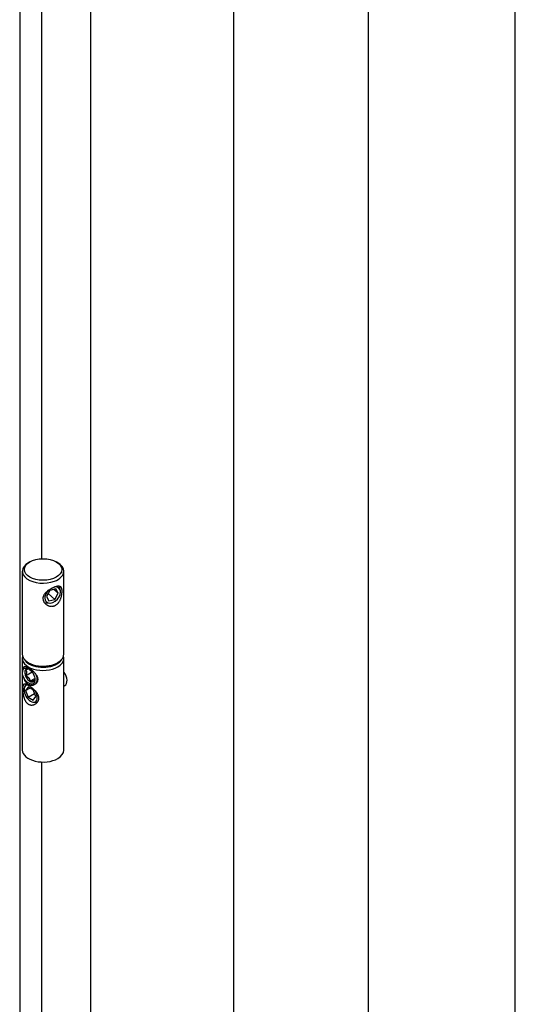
# Model space of a CAD drawing. Header units: millimetres. Extents: x -6500 to 4200, y 0 to 5940.
# Tile 153 of 157: x 3299 to 3490, y 2243 to 2623. Entities that reach past the tile are written whole.
import ezdxf

# ---------------------------------------------------------------- set-up
doc = ezdxf.new("R2010")
doc.units = ezdxf.units.MM
doc.layers.add('152', color=250, linetype='Continuous')

msp = doc.modelspace()

# ---------------------------------------------------------------- linework, layer by layer
at = {"layer": '152', "linetype": 'Continuous', "lineweight": -3}
for p, q in [((3490.41, 1889.9), (3490.41, 3353.07)), ((3433.84, 1857.24), (3433.84, 3320.41)), ((3381.8, 1887.29), (3381.8, 3289.05)), ((3299.21, 3240.06), (3299.21, 1915.38)), ((3307.7, 2415.28), (3307.7, 2790.85)), ((3303.14, 2414.08), (3302.58, 2413.75)), ((3313.89, 2413.75), (3313.32, 2414.08)), ((3300.23, 2410.48), (3300.23, 2378.48)), ((3316.23, 2378.48), (3316.23, 2410.48)), ((3314.91, 2402.92), (3314.7, 2404.05)), ((3310.89, 2403.1), (3309.5, 2400.77)), ((3309.5, 2400.77), (3310.41, 2399.03)), ((3312.72, 2399.62), (3310.17, 2401.89)), ((3313.2, 2403.69), (3310.89, 2403.1)), ((3314.11, 2401.96), (3312.39, 2403.49)), ((3312.72, 2399.62), (3314.11, 2401.96)), ((3314.11, 2401.96), (3313.2, 2403.69)), ((3309.54, 2398.24), (3310.69, 2398.17)), ((3310.41, 2399.03), (3312.72, 2399.62)), ((3300.23, 2378.48), (3300.23, 2378.48)), ((3300.23, 2376.85), (3300.23, 2341.51)), ((3302.58, 2375.21), (3303.14, 2374.89)), ((3313.32, 2374.89), (3313.89, 2375.21)), ((3316.23, 2341.51), (3316.23, 2376.85)), ((3300.32, 2372.14), (3300.29, 2371.61)), ((3301.47, 2370.18), (3303.99, 2371.63)), ((3301.72, 2367.06), (3301.11, 2365.84)), ((3302.84, 2367.2), (3303.31, 2366.95)), ((3303.17, 2368.07), (3305.06, 2369.16)), ((3316.23, 2366.11), (3316.66, 2366.36)), ((3316.66, 2366.36), (3316.66, 2366.36)), ((3302.45, 2365.82), (3301.47, 2364.42)), ((3301.47, 2364.42), (3303.16, 2365.4)), ((3301.47, 2364.42), (3302.45, 2361.9)), ((3304.4, 2364.69), (3302.45, 2365.82)), ((3302.45, 2361.9), (3304.93, 2363.33)), ((3305.38, 2362.16), (3304.4, 2364.69)), ((3304.4, 2360.77), (3305.38, 2362.16)), ((3302.45, 2361.9), (3304.4, 2360.77)), ((3304.47, 2360.01), (3305.84, 2359.93)), ((3300.23, 2341.51), (3300.23, 2341.51)), ((3307.7, 2173.6), (3307.7, 2336.91))]:
    msp.add_line(p, q, dxfattribs=at)
for centre, major_axis in [((3308.23, 2411.14), (-7.2, 0)), ((3302.69, 2370.05), (1.7, -2.94))]:
    msp.add_ellipse(centre, major_axis=major_axis, ratio=0.57735, dxfattribs=at)
for centre, major_axis, ratio, start_param, end_param in [((3308.23, 2410.48), (8, 0), 0.57735, 2.356161, 5.288348), ((3308.23, 2410.48), (8, 0), 0.57735, 0, 0.785465), ((3308.23, 2410.48), (8, 0), 0.57735, 5.288348, 6.283185), ((3311.94, 2401.31), (-2.39, -2.69), 0.684772, 0, 3.747007), ((3311.07, 2402.09), (-2.92, -3.29), 0.684772, 2.652455, 2.844781), ((3311.94, 2401.31), (-2.39, -2.69), 0.684772, 4.653455, 6.283185), ((3311.07, 2402.09), (-2.92, -3.29), 0.684772, 0.208688, 0.489175), ((3308.23, 2376.85), (8, 0), 0.57735, 2.963796, 5.497785), ((3308.23, 2378.48), (-8, 0), 0.57735, 0, 2.146756), ((3308.23, 2378.48), (-8, 0), 0.57735, 2.146755, 3.141657), ((3308.23, 2376.85), (8, 0), 0.57735, 0, 0.177795), ((3303.14, 2370.31), (2, -3.46), 0.57735, 3.141492, 3.866219), ((3308.23, 2377.82), (-7.6, 0), 0.57735, 0.292562, 2.356194), ((3308.23, 2377.82), (7.2, 0), 0.57735, 3.926957, 5.288346), ((3308.23, 2377.82), (7.2, 0), 0.57735, 5.288346, 5.497851), ((3308.23, 2377.82), (-7.6, 0), 0.57735, 2.356194, 2.84903), ((3308.23, 2376.85), (8, 0), 0.57735, 5.497788, 6.283185), ((3303.14, 2370.31), (1.4, -2.42), 0.57735, 2.532219, 5.497785), ((3303.14, 2370.31), (2, -3.46), 0.57735, 0.130569, 1.302775), ((3314.68, 2369.79), (1.98, -3.43), 0.57735, 0, 1.769013), ((3303.43, 2363.29), (-1.8, 3.12), 0.57735, 0, 4.680383), ((3303.43, 2363.29), (-1.8, 3.12), 0.57735, 5.938498, 6.283185), ((3303.14, 2370.31), (1.4, -2.42), 0.57735, 5.497785, 6.283185), ((3303.14, 2370.31), (1.4, -2.42), 0.57735, 0, 0.609374), ((3308.23, 2341.51), (-8, 0), 0.57735, 0, 2.356193), ((3308.23, 2341.51), (-8, 0), 0.57735, 2.356195, 3.141691)]:
    msp.add_ellipse(centre, major_axis=major_axis, ratio=ratio, start_param=start_param, end_param=end_param, dxfattribs=at)
for points, knots in [([(3326.59, 3257.18), (3326.59, 3251.77), (3326.59, 3242.13), (3326.59, 3229.43), (3326.59, 3219.58), (3326.59, 3211.31), (3326.59, 3203.4), (3326.59, 3195.37), (3326.59, 3187.28), (3326.59, 3164.9), (3326.59, 3114.91), (3326.59, 3013.49), (3326.59, 2832.38), (3326.59, 2558.55), (3326.59, 2284.72), (3326.59, 2083.74), (3326.59, 2002.69), (3326.59, 1972.83), (3326.59, 1964.07), (3326.59, 1954.76), (3326.59, 1943.01), (3326.59, 1926.91), (3326.59, 1914.46), (3326.59, 1907.38)], [0, 0, 0, 0, 0.012026, 0.021426, 0.028208, 0.033935, 0.039797, 0.045781, 0.051783, 0.057786, 0.095516, 0.162891, 0.283203, 0.498047, 0.771484, 0.891797, 0.944734, 0.951636, 0.958154, 0.964208, 0.972329, 0.984259, 1, 1, 1, 1]), ([(3312.59, 2397.14), (3312.47, 2397.09), (3312.34, 2397.06), (3312.09, 2397), (3311.96, 2396.97), (3311.7, 2396.95), (3311.57, 2396.94), (3311.41, 2396.94), (3311.38, 2396.94), (3311.32, 2396.95), (3311.22, 2396.95), (3311.12, 2396.96), (3310.93, 2396.99), (3310.81, 2397.02), (3310.56, 2397.08), (3310.44, 2397.12), (3310.29, 2397.18), (3310.26, 2397.19), (3310.2, 2397.22), (3310.11, 2397.25), (3310.02, 2397.3), (3309.85, 2397.39), (3309.74, 2397.45), (3309.53, 2397.59), (3309.43, 2397.67), (3309.28, 2397.79), (3309.23, 2397.83), (3309.16, 2397.89), (3309.14, 2397.92), (3309.09, 2397.96), (3309.07, 2397.98), (3308.96, 2398.1), (3308.88, 2398.19), (3308.72, 2398.39), (3308.65, 2398.49), (3308.53, 2398.7), (3308.47, 2398.81), (3308.4, 2398.95), (3308.39, 2398.98), (3308.37, 2399.04), (3308.34, 2399.12), (3308.31, 2399.21), (3308.25, 2399.38), (3308.23, 2399.5), (3308.19, 2399.74), (3308.18, 2399.86), (3308.18, 2400.04), (3308.18, 2400.1), (3308.19, 2400.19), (3308.19, 2400.22), (3308.2, 2400.28), (3308.2, 2400.31), (3308.22, 2400.46), (3308.25, 2400.57), (3308.32, 2400.81), (3308.36, 2400.92), (3308.42, 2401.07), (3308.44, 2401.09), (3308.46, 2401.15), (3308.48, 2401.18), (3308.52, 2401.26), (3308.55, 2401.32), (3308.65, 2401.48), (3308.72, 2401.59), (3308.87, 2401.8), (3308.95, 2401.91), (3309.06, 2402.03), (3309.09, 2402.06), (3309.13, 2402.11), (3309.15, 2402.13), (3309.22, 2402.21), (3309.27, 2402.26), (3309.42, 2402.4), (3309.52, 2402.5), (3309.73, 2402.68), (3309.84, 2402.77), (3310.01, 2402.9), (3310.07, 2402.95), (3310.16, 2403.01), (3310.19, 2403.03), (3310.25, 2403.08), (3310.28, 2403.1), (3310.43, 2403.2), (3310.55, 2403.28), (3310.8, 2403.44), (3310.92, 2403.52), (3311.17, 2403.66), (3311.3, 2403.73), (3311.49, 2403.83), (3311.56, 2403.87), (3311.69, 2403.93), (3311.75, 2403.97), (3311.95, 2404.06), (3312.2, 2404.17), (3312.45, 2404.27), (3312.64, 2404.34), (3312.7, 2404.37), (3312.79, 2404.4), (3312.82, 2404.41), (3312.88, 2404.43), (3312.91, 2404.44), (3313.06, 2404.49), (3313.18, 2404.52), (3313.4, 2404.58), (3313.51, 2404.6), (3313.66, 2404.63), (3313.71, 2404.64), (3313.79, 2404.65), (3313.82, 2404.66), (3313.86, 2404.66), (3313.89, 2404.67), (3314.01, 2404.68), (3314.1, 2404.68), (3314.28, 2404.69), (3314.36, 2404.68), (3314.48, 2404.67), (3314.51, 2404.66), (3314.57, 2404.65), (3314.59, 2404.65), (3314.62, 2404.64), (3314.64, 2404.64), (3314.73, 2404.61), (3314.79, 2404.59), (3314.92, 2404.53), (3314.97, 2404.49), (3315.08, 2404.41), (3315.12, 2404.37), (3315.18, 2404.3), (3315.19, 2404.29), (3315.21, 2404.26), (3315.24, 2404.22), (3315.27, 2404.18), (3315.33, 2404.08), (3315.36, 2404.01), (3315.42, 2403.87), (3315.44, 2403.79), (3315.48, 2403.66), (3315.49, 2403.61), (3315.5, 2403.54), (3315.5, 2403.52), (3315.51, 2403.47), (3315.52, 2403.45), (3315.53, 2403.32), (3315.54, 2403.22), (3315.56, 2403), (3315.56, 2402.89), (3315.56, 2402.65), (3315.56, 2402.52), (3315.55, 2402.36), (3315.55, 2402.33), (3315.54, 2402.26), (3315.54, 2402.17), (3315.53, 2402.06), (3315.51, 2401.86), (3315.49, 2401.73), (3315.45, 2401.45), (3315.42, 2401.31), (3315.36, 2401.02), (3315.33, 2400.88), (3315.26, 2400.59), (3315.22, 2400.45), (3315.13, 2400.17), (3315.08, 2400.03), (3314.98, 2399.76), (3314.92, 2399.62), (3314.8, 2399.35), (3314.74, 2399.22), (3314.6, 2398.97), (3314.53, 2398.84), (3314.41, 2398.66), (3314.37, 2398.6), (3314.28, 2398.48), (3314.24, 2398.43), (3314.11, 2398.26), (3314.02, 2398.15), (3313.83, 2397.95), (3313.73, 2397.85), (3313.52, 2397.68), (3313.42, 2397.59), (3313.28, 2397.49), (3313.25, 2397.48), (3313.19, 2397.44), (3313.1, 2397.38), (3312.96, 2397.3), (3312.84, 2397.24), (3312.75, 2397.2), (3312.7, 2397.18), (3312.65, 2397.16), (3312.62, 2397.15), (3312.61, 2397.15), (3312.6, 2397.14), (3312.59, 2397.14)], [0, 0, 0, 0, 0.015625, 0.015625, 0.03125, 0.03125, 0.046875, 0.046875, 0.050781, 0.050781, 0.054687, 0.0625, 0.0625, 0.078125, 0.078125, 0.09375, 0.09375, 0.097656, 0.097656, 0.101562, 0.109375, 0.109375, 0.125, 0.125, 0.140625, 0.140625, 0.148437, 0.148437, 0.152344, 0.152344, 0.15625, 0.15625, 0.171875, 0.171875, 0.1875, 0.1875, 0.203125, 0.203125, 0.207031, 0.207031, 0.210937, 0.21875, 0.21875, 0.234375, 0.234375, 0.25, 0.25, 0.257812, 0.257812, 0.261719, 0.261719, 0.265625, 0.265625, 0.28125, 0.28125, 0.296875, 0.296875, 0.300781, 0.300781, 0.304687, 0.304687, 0.3125, 0.3125, 0.328125, 0.328125, 0.34375, 0.34375, 0.347656, 0.347656, 0.351562, 0.351562, 0.359375, 0.359375, 0.375, 0.375, 0.390625, 0.390625, 0.398437, 0.398437, 0.402344, 0.402344, 0.40625, 0.40625, 0.421875, 0.421875, 0.4375, 0.4375, 0.453125, 0.453125, 0.460937, 0.460937, 0.46875, 0.46875, 0.484375, 0.5, 0.5, 0.507812, 0.507812, 0.511719, 0.511719, 0.515625, 0.515625, 0.53125, 0.53125, 0.546875, 0.546875, 0.554687, 0.554687, 0.558594, 0.558594, 0.5625, 0.5625, 0.578125, 0.578125, 0.59375, 0.59375, 0.601562, 0.601562, 0.605469, 0.605469, 0.609375, 0.609375, 0.625, 0.625, 0.640625, 0.640625, 0.65625, 0.65625, 0.660156, 0.660156, 0.664062, 0.671875, 0.671875, 0.6875, 0.6875, 0.703125, 0.703125, 0.710937, 0.710937, 0.714844, 0.714844, 0.71875, 0.71875, 0.734375, 0.734375, 0.75, 0.75, 0.765625, 0.765625, 0.769531, 0.769531, 0.773437, 0.78125, 0.78125, 0.796875, 0.796875, 0.8125, 0.8125, 0.828125, 0.828125, 0.84375, 0.84375, 0.859375, 0.859375, 0.875, 0.875, 0.890625, 0.890625, 0.90625, 0.90625, 0.914062, 0.914062, 0.921875, 0.921875, 0.9375, 0.9375, 0.953125, 0.953125, 0.96875, 0.96875, 0.972656, 0.972656, 0.976562, 0.984375, 0.992187, 0.992187, 0.996094, 0.998047, 0.999023, 0.999023, 1, 1, 1, 1]), ([(3300.64, 2373.24), (3300.65, 2373.26), (3300.66, 2373.29), (3300.69, 2373.36), (3300.71, 2373.41), (3300.75, 2373.47), (3300.75, 2373.48), (3300.77, 2373.5), (3300.78, 2373.51), (3300.8, 2373.54), (3300.81, 2373.56), (3300.87, 2373.61), (3300.9, 2373.64), (3300.98, 2373.68), (3301.02, 2373.7), (3301.09, 2373.72), (3301.12, 2373.73), (3301.16, 2373.73), (3301.17, 2373.73), (3301.2, 2373.74), (3301.21, 2373.74), (3301.28, 2373.74), (3301.33, 2373.74), (3301.46, 2373.72), (3301.52, 2373.71), (3301.62, 2373.68), (3301.68, 2373.67), (3301.73, 2373.65), (3301.77, 2373.64), (3301.79, 2373.63), (3301.88, 2373.6), (3301.96, 2373.56), (3302.13, 2373.49), (3302.21, 2373.45), (3302.39, 2373.36), (3302.48, 2373.31), (3302.58, 2373.25)], [0, 0, 0, 0, 0.03602, 0.03602, 0.123654, 0.123654, 0.145563, 0.145563, 0.167472, 0.167472, 0.211289, 0.211289, 0.298923, 0.298923, 0.386558, 0.386558, 0.430375, 0.430375, 0.452284, 0.452284, 0.474193, 0.474193, 0.561827, 0.561827, 0.649462, 0.649462, 0.693279, 0.715188, 0.715188, 0.737096, 0.737096, 0.824731, 0.824731, 0.912365, 0.912365, 1, 1, 1, 1]), ([(3302.58, 2373.25), (3302.59, 2373.25), (3302.6, 2373.24), (3302.62, 2373.22), (3302.66, 2373.2), (3302.7, 2373.18), (3302.77, 2373.14), (3302.84, 2373.09), (3302.92, 2373.04), (3302.97, 2373.01), (3302.99, 2373), (3303.07, 2372.95), (3303.12, 2372.91), (3303.27, 2372.81), (3303.37, 2372.74), (3303.58, 2372.59), (3303.68, 2372.51), (3303.83, 2372.39), (3303.91, 2372.32), (3303.98, 2372.26), (3304.04, 2372.22), (3304.06, 2372.2), (3304.19, 2372.09), (3304.29, 2372), (3304.48, 2371.82), (3304.58, 2371.73), (3304.77, 2371.54), (3304.86, 2371.45), (3304.97, 2371.32), (3304.99, 2371.3), (3305.03, 2371.25), (3305.06, 2371.22), (3305.12, 2371.15), (3305.16, 2371.1), (3305.29, 2370.95), (3305.36, 2370.85), (3305.51, 2370.64), (3305.58, 2370.53), (3305.68, 2370.37), (3305.71, 2370.32), (3305.76, 2370.24), (3305.77, 2370.21), (3305.8, 2370.16), (3305.81, 2370.13), (3305.88, 2369.99), (3305.93, 2369.89), (3306.01, 2369.67), (3306.05, 2369.56), (3306.09, 2369.39), (3306.1, 2369.33), (3306.13, 2369.22), (3306.13, 2369.17), (3306.16, 2369), (3306.17, 2368.78), (3306.15, 2368.57), (3306.13, 2368.41), (3306.12, 2368.33), (3306.1, 2368.25), (3306.09, 2368.2), (3306.08, 2368.18), (3306.04, 2368.05), (3306.01, 2367.95), (3305.92, 2367.76), (3305.87, 2367.67), (3305.77, 2367.49), (3305.71, 2367.41), (3305.62, 2367.31), (3305.61, 2367.29), (3305.57, 2367.25), (3305.56, 2367.23), (3305.5, 2367.17), (3305.47, 2367.14), (3305.36, 2367.03), (3305.28, 2366.96), (3305.11, 2366.84), (3305.03, 2366.78), (3304.9, 2366.71), (3304.83, 2366.67), (3304.76, 2366.64), (3304.71, 2366.62), (3304.69, 2366.61), (3304.57, 2366.56), (3304.47, 2366.52), (3304.28, 2366.47), (3304.18, 2366.44), (3304.03, 2366.42), (3303.95, 2366.41), (3303.87, 2366.41), (3303.82, 2366.41), (3303.8, 2366.41), (3303.67, 2366.4), (3303.56, 2366.41), (3303.36, 2366.43), (3303.26, 2366.45), (3303.11, 2366.49), (3303.03, 2366.52), (3302.96, 2366.54), (3302.91, 2366.56), (3302.88, 2366.57), (3302.76, 2366.62), (3302.66, 2366.67), (3302.48, 2366.78), (3302.29, 2366.9), (3302.12, 2367.05), (3302.02, 2367.15), (3302, 2367.17), (3301.96, 2367.21), (3301.94, 2367.23), (3301.88, 2367.3), (3301.84, 2367.34), (3301.72, 2367.48), (3301.65, 2367.57), (3301.52, 2367.77), (3301.45, 2367.88), (3301.36, 2368.04), (3301.32, 2368.12), (3301.27, 2368.21), (3301.25, 2368.27), (3301.23, 2368.3), (3301.17, 2368.44), (3301.12, 2368.56), (3301.02, 2368.8), (3300.98, 2368.93), (3300.9, 2369.17), (3300.86, 2369.3), (3300.83, 2369.43)], [0, 0, 0, 0, 0.00305, 0.00305, 0.0061, 0.0122, 0.0122, 0.0244, 0.0305, 0.0305, 0.0366, 0.0366, 0.0488, 0.0488, 0.073199, 0.073199, 0.097599, 0.097599, 0.109799, 0.115899, 0.115899, 0.121999, 0.121999, 0.146399, 0.146399, 0.170798, 0.170798, 0.195198, 0.195198, 0.201298, 0.201298, 0.207398, 0.207398, 0.219598, 0.219598, 0.243998, 0.243998, 0.268397, 0.268397, 0.280597, 0.280597, 0.286697, 0.286697, 0.292797, 0.292797, 0.317197, 0.317197, 0.341597, 0.341597, 0.353797, 0.353797, 0.365997, 0.365997, 0.390396, 0.414796, 0.414796, 0.426996, 0.433096, 0.433096, 0.439196, 0.439196, 0.463596, 0.463596, 0.487995, 0.487995, 0.512395, 0.512395, 0.518495, 0.518495, 0.524595, 0.524595, 0.536795, 0.536795, 0.561195, 0.561195, 0.585594, 0.585594, 0.597794, 0.603894, 0.603894, 0.609994, 0.609994, 0.634394, 0.634394, 0.658794, 0.658794, 0.670994, 0.677094, 0.677094, 0.683194, 0.683194, 0.707593, 0.707593, 0.731993, 0.731993, 0.744193, 0.750293, 0.750293, 0.756393, 0.756393, 0.780793, 0.780793, 0.805192, 0.829592, 0.829592, 0.835692, 0.835692, 0.841792, 0.841792, 0.853992, 0.853992, 0.878392, 0.878392, 0.902791, 0.902791, 0.914991, 0.921091, 0.921091, 0.927191, 0.927191, 0.951591, 0.951591, 0.975991, 0.975991, 1, 1, 1, 1]), ([(3303, 2372.73), (3302.99, 2372.73), (3302.99, 2372.73), (3302.96, 2372.74), (3302.93, 2372.74), (3302.88, 2372.74), (3302.85, 2372.74), (3302.8, 2372.74), (3302.77, 2372.74), (3302.74, 2372.74), (3302.72, 2372.74), (3302.71, 2372.74), (3302.63, 2372.73), (3302.54, 2372.72), (3302.4, 2372.69), (3302.35, 2372.68), (3302.28, 2372.67), (3302.27, 2372.66), (3302.25, 2372.66), (3302.21, 2372.65), (3302.17, 2372.64), (3302.04, 2372.61), (3301.93, 2372.58), (3301.7, 2372.51), (3301.59, 2372.48), (3301.47, 2372.44)], [0, 0, 0, 0, 0.021762, 0.021762, 0.110693, 0.110693, 0.199623, 0.199623, 0.244089, 0.266321, 0.266321, 0.288554, 0.288554, 0.466416, 0.466416, 0.555346, 0.555346, 0.577579, 0.577579, 0.599812, 0.644277, 0.644277, 0.822139, 0.822139, 1, 1, 1, 1]), ([(3301.47, 2372.44), (3301.53, 2372.39), (3301.58, 2372.33), (3301.63, 2372.25), (3301.64, 2372.24), (3301.67, 2372.21), (3301.68, 2372.19), (3301.71, 2372.14), (3301.73, 2372.1), (3301.78, 2371.99), (3301.81, 2371.91), (3301.83, 2371.81), (3301.83, 2371.8), (3301.84, 2371.77), (3301.84, 2371.74), (3301.85, 2371.7), (3301.85, 2371.63), (3301.86, 2371.53), (3301.85, 2371.42), (3301.85, 2371.34), (3301.84, 2371.31), (3301.84, 2371.26), (3301.83, 2371.23), (3301.81, 2371.09), (3301.78, 2370.98), (3301.73, 2370.81), (3301.71, 2370.75), (3301.68, 2370.66), (3301.67, 2370.64), (3301.64, 2370.58), (3301.63, 2370.55), (3301.58, 2370.4), (3301.53, 2370.29), (3301.47, 2370.18)], [0, 0, 0, 0, 0.125, 0.125, 0.15625, 0.15625, 0.1875, 0.1875, 0.25, 0.25, 0.375, 0.375, 0.390625, 0.390625, 0.40625, 0.4375, 0.4375, 0.5, 0.5625, 0.5625, 0.59375, 0.59375, 0.625, 0.625, 0.75, 0.75, 0.8125, 0.8125, 0.84375, 0.84375, 0.875, 0.875, 1, 1, 1, 1]), ([(3301.47, 2370.18), (3301.59, 2370.13), (3301.7, 2370.08), (3301.87, 2370), (3301.93, 2369.97), (3302.04, 2369.9), (3302.09, 2369.87), (3302.17, 2369.82), (3302.2, 2369.8), (3302.25, 2369.77), (3302.27, 2369.75), (3302.35, 2369.69), (3302.4, 2369.65), (3302.49, 2369.57), (3302.54, 2369.53), (3302.6, 2369.46), (3302.64, 2369.43), (3302.67, 2369.39), (3302.69, 2369.37), (3302.7, 2369.36), (3302.78, 2369.25), (3302.85, 2369.14), (3302.93, 2368.99), (3302.96, 2368.93), (3302.99, 2368.87), (3302.99, 2368.85), (3303, 2368.83), (3303.02, 2368.79), (3303.03, 2368.74), (3303.08, 2368.61), (3303.11, 2368.5), (3303.15, 2368.28), (3303.16, 2368.18), (3303.17, 2368.07)], [0, 0, 0, 0, 0.125, 0.125, 0.1875, 0.1875, 0.25, 0.25, 0.28125, 0.28125, 0.3125, 0.3125, 0.375, 0.375, 0.4375, 0.4375, 0.46875, 0.484375, 0.484375, 0.5, 0.5, 0.625, 0.625, 0.6875, 0.6875, 0.703125, 0.703125, 0.71875, 0.75, 0.75, 0.875, 0.875, 1, 1, 1, 1]), ([(3302.58, 2359.21), (3302.57, 2359.21), (3302.56, 2359.22), (3302.55, 2359.22), (3302.53, 2359.24), (3302.49, 2359.26), (3302.45, 2359.29), (3302.37, 2359.34), (3302.27, 2359.41), (3302.15, 2359.51), (3302.08, 2359.57), (3302.03, 2359.62), (3302.01, 2359.64), (3301.9, 2359.75), (3301.81, 2359.85), (3301.65, 2360.05), (3301.57, 2360.16), (3301.42, 2360.38), (3301.36, 2360.49), (3301.26, 2360.68), (3301.23, 2360.74), (3301.17, 2360.86), (3301.14, 2360.93), (3301.05, 2361.12), (3301, 2361.25), (3300.9, 2361.52), (3300.86, 2361.66), (3300.78, 2361.94), (3300.74, 2362.08), (3300.67, 2362.37), (3300.64, 2362.51), (3300.59, 2362.8), (3300.57, 2362.95), (3300.52, 2363.24), (3300.5, 2363.38), (3300.47, 2363.67), (3300.46, 2363.82), (3300.44, 2364.1), (3300.43, 2364.24), (3300.42, 2364.44), (3300.41, 2364.54), (3300.41, 2364.64), (3300.4, 2364.71), (3300.4, 2364.74), (3300.4, 2364.91), (3300.4, 2365.03), (3300.4, 2365.27), (3300.4, 2365.38), (3300.41, 2365.6), (3300.41, 2365.7), (3300.42, 2365.82), (3300.42, 2365.85), (3300.43, 2365.9), (3300.43, 2365.92), (3300.44, 2365.99), (3300.44, 2366.03), (3300.46, 2366.16), (3300.47, 2366.23), (3300.51, 2366.38), (3300.53, 2366.44), (3300.56, 2366.53), (3300.57, 2366.57), (3300.59, 2366.61), (3300.61, 2366.64), (3300.61, 2366.65), (3300.65, 2366.71), (3300.68, 2366.75), (3300.75, 2366.82), (3300.78, 2366.85), (3300.86, 2366.89), (3300.91, 2366.91), (3300.97, 2366.93), (3300.98, 2366.93), (3301.01, 2366.93), (3301.02, 2366.94), (3301.06, 2366.94), (3301.09, 2366.94), (3301.17, 2366.94), (3301.23, 2366.94), (3301.36, 2366.92), (3301.43, 2366.9), (3301.53, 2366.88), (3301.54, 2366.87), (3301.58, 2366.86), (3301.6, 2366.85), (3301.66, 2366.83), (3301.7, 2366.82), (3301.82, 2366.77), (3301.91, 2366.74), (3302.09, 2366.65), (3302.19, 2366.61), (3302.31, 2366.54), (3302.33, 2366.53), (3302.38, 2366.5), (3302.41, 2366.49), (3302.49, 2366.45), (3302.54, 2366.42), (3302.69, 2366.33), (3302.91, 2366.2), (3303.13, 2366.05), (3303.3, 2365.94), (3303.35, 2365.9), (3303.47, 2365.82), (3303.53, 2365.78), (3303.7, 2365.66), (3303.81, 2365.57), (3304.04, 2365.4), (3304.15, 2365.3), (3304.38, 2365.12), (3304.49, 2365.02), (3304.63, 2364.9), (3304.65, 2364.88), (3304.71, 2364.83), (3304.74, 2364.8), (3304.82, 2364.73), (3304.87, 2364.68), (3305.03, 2364.52), (3305.13, 2364.42), (3305.33, 2364.21), (3305.43, 2364.11), (3305.57, 2363.94), (3305.61, 2363.89), (3305.68, 2363.81), (3305.7, 2363.78), (3305.75, 2363.72), (3305.77, 2363.69), (3305.87, 2363.55), (3305.95, 2363.44), (3306.1, 2363.21), (3306.17, 2363.1), (3306.26, 2362.92), (3306.29, 2362.86), (3306.33, 2362.77), (3306.35, 2362.74), (3306.37, 2362.68), (3306.39, 2362.65), (3306.45, 2362.5), (3306.49, 2362.38), (3306.55, 2362.14), (3306.58, 2362.02), (3306.6, 2361.87), (3306.6, 2361.84), (3306.61, 2361.77), (3306.61, 2361.74), (3306.62, 2361.65), (3306.62, 2361.59), (3306.62, 2361.41), (3306.61, 2361.29), (3306.58, 2361.06), (3306.55, 2360.95), (3306.5, 2360.78), (3306.47, 2360.7), (3306.44, 2360.62), (3306.42, 2360.56), (3306.4, 2360.53), (3306.34, 2360.4), (3306.29, 2360.3), (3306.16, 2360.1), (3306.09, 2360.01), (3305.95, 2359.83), (3305.87, 2359.75), (3305.76, 2359.65), (3305.74, 2359.63), (3305.7, 2359.59), (3305.67, 2359.57), (3305.61, 2359.51), (3305.56, 2359.47), (3305.42, 2359.37), (3305.32, 2359.31), (3305.12, 2359.19), (3305.02, 2359.14), (3304.86, 2359.07), (3304.78, 2359.04), (3304.7, 2359.01), (3304.64, 2358.99), (3304.62, 2358.98), (3304.48, 2358.94), (3304.37, 2358.92), (3304.14, 2358.88), (3304.03, 2358.87), (3303.86, 2358.87), (3303.77, 2358.87), (3303.68, 2358.87), (3303.63, 2358.88), (3303.6, 2358.88), (3303.45, 2358.89), (3303.34, 2358.92), (3303.12, 2358.97), (3303.01, 2359.01), (3302.79, 2359.1), (3302.68, 2359.15), (3302.58, 2359.21)], [0, 0, 0, 0, 0.000977, 0.000977, 0.001953, 0.003906, 0.007812, 0.007812, 0.015625, 0.023437, 0.027344, 0.027344, 0.03125, 0.03125, 0.046875, 0.046875, 0.0625, 0.0625, 0.078125, 0.078125, 0.085938, 0.085938, 0.09375, 0.09375, 0.109375, 0.109375, 0.125, 0.125, 0.140625, 0.140625, 0.15625, 0.15625, 0.171875, 0.171875, 0.1875, 0.1875, 0.203125, 0.203125, 0.21875, 0.21875, 0.226563, 0.230469, 0.230469, 0.234375, 0.234375, 0.25, 0.25, 0.265625, 0.265625, 0.28125, 0.28125, 0.285156, 0.285156, 0.289063, 0.289063, 0.296875, 0.296875, 0.3125, 0.3125, 0.328125, 0.328125, 0.335938, 0.339844, 0.339844, 0.34375, 0.34375, 0.359375, 0.359375, 0.375, 0.375, 0.390625, 0.390625, 0.394531, 0.394531, 0.398438, 0.398438, 0.40625, 0.40625, 0.421875, 0.421875, 0.4375, 0.4375, 0.441406, 0.441406, 0.445313, 0.445313, 0.453125, 0.453125, 0.46875, 0.46875, 0.484375, 0.484375, 0.488281, 0.488281, 0.492188, 0.492188, 0.5, 0.5, 0.515625, 0.53125, 0.53125, 0.539063, 0.539063, 0.546875, 0.546875, 0.5625, 0.5625, 0.578125, 0.578125, 0.59375, 0.59375, 0.597656, 0.597656, 0.601563, 0.601563, 0.609375, 0.609375, 0.625, 0.625, 0.640625, 0.640625, 0.648438, 0.648438, 0.652344, 0.652344, 0.65625, 0.65625, 0.671875, 0.671875, 0.6875, 0.6875, 0.695312, 0.695312, 0.699219, 0.699219, 0.703125, 0.703125, 0.71875, 0.71875, 0.734375, 0.734375, 0.738281, 0.738281, 0.742187, 0.742187, 0.75, 0.75, 0.765625, 0.765625, 0.78125, 0.78125, 0.789062, 0.792969, 0.792969, 0.796875, 0.796875, 0.8125, 0.8125, 0.828125, 0.828125, 0.84375, 0.84375, 0.847656, 0.847656, 0.851562, 0.851562, 0.859375, 0.859375, 0.875, 0.875, 0.890625, 0.890625, 0.898437, 0.902344, 0.902344, 0.90625, 0.90625, 0.921875, 0.921875, 0.9375, 0.9375, 0.945312, 0.949219, 0.949219, 0.953125, 0.953125, 0.96875, 0.96875, 0.984375, 0.984375, 1, 1, 1, 1]), ([(3303.17, 2368.07), (3303.29, 2368.1), (3303.4, 2368.14), (3303.57, 2368.19), (3303.62, 2368.2), (3303.73, 2368.23), (3303.79, 2368.25), (3303.87, 2368.27), (3303.89, 2368.27), (3303.94, 2368.28), (3303.97, 2368.29), (3304.05, 2368.31), (3304.1, 2368.32), (3304.19, 2368.34), (3304.24, 2368.34), (3304.3, 2368.35), (3304.33, 2368.36), (3304.36, 2368.36), (3304.38, 2368.36), (3304.39, 2368.36), (3304.48, 2368.37), (3304.55, 2368.37), (3304.63, 2368.36), (3304.66, 2368.36), (3304.68, 2368.36), (3304.69, 2368.35), (3304.7, 2368.35), (3304.72, 2368.35), (3304.73, 2368.34), (3304.78, 2368.32), (3304.8, 2368.31), (3304.84, 2368.27), (3304.86, 2368.24), (3304.87, 2368.22)], [0, 0, 0, 0, 0.125, 0.125, 0.1875, 0.1875, 0.25, 0.25, 0.28125, 0.28125, 0.3125, 0.3125, 0.375, 0.375, 0.4375, 0.4375, 0.46875, 0.484375, 0.484375, 0.5, 0.5, 0.625, 0.625, 0.6875, 0.6875, 0.703125, 0.703125, 0.71875, 0.75, 0.75, 0.875, 0.875, 1, 1, 1, 1]), ([(3304.87, 2368.22), (3304.92, 2368.33), (3304.97, 2368.45), (3305.03, 2368.59), (3305.04, 2368.62), (3305.06, 2368.68), (3305.07, 2368.7), (3305.1, 2368.79), (3305.12, 2368.85), (3305.14, 2368.92), (3305.14, 2368.93), (3305.15, 2368.94)], [0, 0, 0, 0, 0.476052, 0.476052, 0.595065, 0.595065, 0.714078, 0.714078, 0.952104, 0.952104, 1, 1, 1, 1])]:
    msp.add_open_spline(points, degree=3, knots=knots, dxfattribs=at)

doc.saveas('drawing.dxf')
